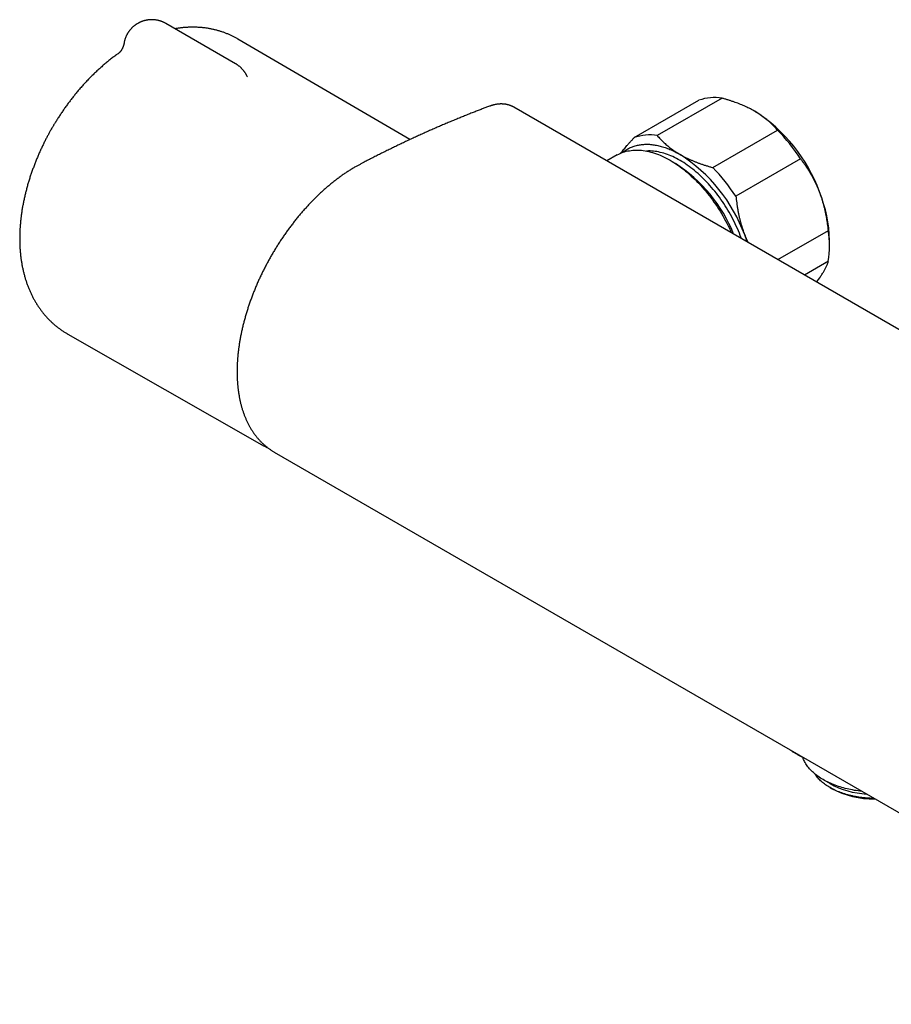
# Model space of a CAD drawing. Header units: millimetres. Extents: x 8 to 680, y 12 to 367.
# Tile 3 of 5: x 448 to 572, y 98 to 238. Entities that reach past the tile are written whole.
import ezdxf

# ---------------------------------------------------------------- set-up
doc = ezdxf.new("R2010")
doc.units = ezdxf.units.MM

msp = doc.modelspace()

# ---------------------------------------------------------------- linework, layer by layer
at = {"color": 7, "linetype": 'Continuous', "lineweight": 30}
for p, q in [((478.79, 231.35), (468.89, 237.06)), ((503.54, 220.58), (479.13, 234.85)), ((480.39, 229.63), (480.4, 229.62)), ((547.84, 226.46), (538.65, 221.15)), ((514.83, 225.31), (514.82, 225.31)), ((654.07, 146.8), (518.3, 225.18)), ((518.3, 225.18), (518.3, 225.18)), ((518.3, 225.18), (518.3, 225.18)), ((535.37, 220.86), (544.56, 226.17)), ((546.53, 216.61), (555.72, 221.91)), ((532.97, 218.4), (531.51, 217.55)), ((559, 217.83), (549.81, 212.53)), ((555.77, 203.55), (562.94, 207.69)), ((563.1, 205.41), (563.1, 206.22)), ((562.94, 203.31), (559.56, 201.36)), ((454.96, 192.98), (482.51, 177.27)), ((484.27, 176.24), (620.04, 97.87)), ((484.27, 176.24), (484.28, 176.24)), ((562.19, 129.75), (563.17, 129.19)), ((563.17, 128.62), (563.38, 128.5))]:
    msp.add_line(p, q, dxfattribs=at)
at = {"color": 7, "linetype": 'Continuous', "lineweight": 30, "flags": 128}
for points in [[(533.71, 218.75), (533.72, 218.76), (533.83, 218.85), (533.95, 218.94), (534.07, 219.02), (534.19, 219.1), (534.32, 219.18), (534.45, 219.25), (534.57, 219.32), (534.71, 219.39), (534.84, 219.45), (534.97, 219.51), (535.11, 219.56), (535.25, 219.61), (535.39, 219.66), (535.53, 219.7), (535.68, 219.74), (535.82, 219.77), (535.97, 219.81), (536.12, 219.83), (536.27, 219.86), (536.42, 219.88), (536.58, 219.89), (536.73, 219.9), (536.89, 219.91), (537.05, 219.92), (537.21, 219.92), (537.37, 219.91), (537.54, 219.91), (537.7, 219.89), (537.86, 219.88), (538.03, 219.86), (538.2, 219.84), (538.37, 219.81), (538.54, 219.78), (538.71, 219.74), (538.88, 219.7), (539.05, 219.66), (539.22, 219.62), (539.4, 219.57), (539.57, 219.51), (539.75, 219.45), (539.92, 219.39), (540.1, 219.33), (540.28, 219.26), (540.45, 219.19), (540.63, 219.11), (540.81, 219.03), (540.99, 218.95), (541.17, 218.86), (541.34, 218.77), (541.52, 218.67), (541.7, 218.57), (541.88, 218.47)], [(532.97, 218.4), (533.17, 218.51), (533.37, 218.61), (533.58, 218.7), (533.79, 218.78), (534.01, 218.85), (534.23, 218.92), (534.46, 218.97), (534.69, 219.01), (534.93, 219.05), (535.16, 219.08), (535.41, 219.09), (535.65, 219.1), (535.9, 219.1), (536.15, 219.09), (536.41, 219.07), (536.67, 219.04), (536.93, 219), (537.19, 218.95), (537.46, 218.89), (537.72, 218.82), (537.99, 218.75), (538.26, 218.66), (538.54, 218.57), (538.81, 218.46), (539.08, 218.35), (539.36, 218.23), (539.64, 218.1), (539.91, 217.96), (540.19, 217.81), (540.47, 217.66), (540.75, 217.49), (541.02, 217.32), (541.3, 217.14), (541.58, 216.95), (541.85, 216.75), (542.13, 216.55), (542.4, 216.33), (542.67, 216.12), (542.94, 215.89), (543.21, 215.65), (543.48, 215.41), (543.75, 215.16), (544.01, 214.91), (544.27, 214.65), (544.53, 214.38), (544.78, 214.11), (545.03, 213.83), (545.28, 213.54), (545.53, 213.25), (545.77, 212.95), (546.01, 212.65), (546.24, 212.35), (546.48, 212.03), (546.7, 211.72), (546.92, 211.4), (547.14, 211.07), (547.36, 210.74), (547.57, 210.41), (547.77, 210.08), (547.97, 209.74), (548.16, 209.4), (548.35, 209.05), (548.53, 208.71), (548.71, 208.36), (548.88, 208.01), (549.05, 207.65), (549.19, 207.35)], [(550.61, 206.53), (550.56, 206.66), (550.43, 206.99), (550.3, 207.32), (550.16, 207.65), (550.02, 207.98), (549.87, 208.31), (549.71, 208.64), (549.55, 208.97), (549.39, 209.29), (549.22, 209.62), (549.04, 209.94), (548.86, 210.26), (548.68, 210.57), (548.49, 210.88), (548.29, 211.19), (548.1, 211.5), (547.89, 211.8), (547.69, 212.1), (547.47, 212.39), (547.26, 212.68), (547.04, 212.97), (546.82, 213.25), (546.59, 213.52), (546.36, 213.79), (546.13, 214.06), (545.9, 214.32), (545.66, 214.58), (545.42, 214.83), (545.18, 215.07), (544.93, 215.31), (544.69, 215.54), (544.44, 215.76), (544.19, 215.98), (543.93, 216.19), (543.68, 216.4), (543.43, 216.59), (543.17, 216.78), (542.91, 216.97), (542.66, 217.14), (542.4, 217.31), (542.14, 217.47), (541.88, 217.63), (541.62, 217.77), (541.37, 217.91), (541.11, 218.04), (540.85, 218.16), (540.59, 218.27), (540.34, 218.38), (540.08, 218.47), (539.83, 218.56), (539.58, 218.64), (539.33, 218.71), (539.08, 218.77), (538.83, 218.83), (538.59, 218.87), (538.34, 218.91), (538.1, 218.94), (537.87, 218.96), (537.63, 218.97), (537.4, 218.97), (537.17, 218.96), (537.13, 218.96)], [(482.58, 177.23), (482.47, 177.29), (482.45, 177.31)], [(567.69, 128.08), (567.42, 128.11), (567.15, 128.15), (566.89, 128.19), (566.63, 128.23), (566.36, 128.28), (566.1, 128.33), (565.85, 128.38), (565.59, 128.44), (565.34, 128.51), (565.09, 128.57), (564.84, 128.64), (564.6, 128.72), (564.36, 128.79), (564.13, 128.87), (563.89, 128.96), (563.67, 129.05), (563.44, 129.14), (563.22, 129.23), (563.01, 129.33), (562.8, 129.43), (562.59, 129.54), (562.39, 129.64), (562.19, 129.75), (562, 129.87), (561.81, 129.98), (561.63, 130.1), (561.46, 130.22), (561.29, 130.35), (561.12, 130.48), (560.97, 130.61), (560.81, 130.74), (560.67, 130.87), (560.53, 131.01), (560.39, 131.14), (560.27, 131.29), (560.14, 131.43), (560.03, 131.57), (559.92, 131.72), (559.82, 131.86), (559.72, 132.01), (559.64, 132.16), (559.55, 132.31), (559.48, 132.47), (559.41, 132.62), (559.35, 132.77), (559.3, 132.93)], [(569.43, 127.08), (569.36, 127.08), (569.12, 127.09), (568.89, 127.1), (568.65, 127.11), (568.41, 127.13), (568.18, 127.15), (567.94, 127.17), (567.71, 127.2), (567.48, 127.23), (567.25, 127.26), (567.02, 127.3), (566.79, 127.34), (566.56, 127.38), (566.34, 127.43), (566.12, 127.48), (565.9, 127.54), (565.68, 127.59), (565.47, 127.65), (565.26, 127.72), (565.05, 127.79), (564.85, 127.86), (564.64, 127.93), (564.45, 128.01), (564.25, 128.08), (564.06, 128.17), (563.87, 128.25), (563.69, 128.34), (563.51, 128.43), (563.34, 128.52), (563.17, 128.62), (563, 128.72), (562.84, 128.82), (562.68, 128.92), (562.53, 129.03), (562.38, 129.14), (562.24, 129.25), (562.1, 129.36), (561.97, 129.47), (561.84, 129.59), (561.72, 129.71), (561.6, 129.83), (561.49, 129.95), (561.39, 130.07), (561.29, 130.2), (561.19, 130.32), (561.11, 130.45), (561.05, 130.53)]]:
    msp.add_lwpolyline(points, dxfattribs=at)
at = {"color": 7, "linetype": 'Continuous', "lineweight": 30}
for centre, radius, start, end in [((546.76, 220.05), 6.5, 80.4431, 109.7759), ((540.08, 205.22), 23.01, 20.2185, 57.3706), ((537.57, 214.74), 6.5, 80.4431, 109.7759), ((537.4, 203.83), 25.74, 32.9566, 44.6325), ((529.47, 199.09), 23.01, 20.2185, 57.3706), ((529.74, 199.3), 21.26, 21.7486, 57.3021), ((528.21, 198.53), 25.74, 32.9566, 44.6325), ((543.63, 205.86), 19.47, 1.0766, 22.0527), ((528.95, 198.46), 23.72, 18.6689, 21.2168), ((548.06, 205.5), 15.03, 351.6359, 8.3641), ((569.12, 140.14), 12.46, 241.4682, 266.4807), ((569.32, 139.6), 12.59, 241.8375, 271.0541)]:
    msp.add_arc(centre, radius, start, end, dxfattribs=at)
for points, knots in [([(466.89, 237.6), (466.85, 237.6), (466.79, 237.6), (466.7, 237.59), (466.62, 237.59), (466.53, 237.58), (466.44, 237.57), (466.34, 237.56), (466.24, 237.54), (466.13, 237.52), (466.03, 237.5), (465.92, 237.48), (465.81, 237.45), (465.7, 237.42), (465.59, 237.38), (465.48, 237.34), (465.37, 237.3), (465.27, 237.25), (465.16, 237.2), (465.05, 237.15), (464.95, 237.09), (464.84, 237.03), (464.74, 236.97), (464.64, 236.9), (464.54, 236.83), (464.45, 236.76), (464.35, 236.69), (464.26, 236.61), (464.17, 236.53), (464.08, 236.44), (463.99, 236.35), (463.91, 236.26), (463.83, 236.17), (463.75, 236.08), (463.68, 235.98), (463.61, 235.88), (463.54, 235.78), (463.47, 235.67), (463.41, 235.57), (463.35, 235.46), (463.3, 235.35), (463.24, 235.24), (463.19, 235.12), (463.15, 235.01), (463.11, 234.89), (463.07, 234.77), (463.04, 234.65), (463, 234.54), (462.98, 234.41), (462.96, 234.32), (462.95, 234.26), (462.95, 234.24)], [0, 0, 0, 0, 0.0230988, 0.0322907, 0.0475865, 0.063474, 0.0805333, 0.0983667, 0.1168151, 0.1357506, 0.155082, 0.1747408, 0.1946745, 0.2148421, 0.2352109, 0.255754, 0.2764494, 0.2972784, 0.3182254, 0.3392768, 0.3604209, 0.3816477, 0.4029481, 0.4243145, 0.4457401, 0.4672187, 0.4887451, 0.5103146, 0.531923, 0.5535665, 0.5752419, 0.5969463, 0.618677, 0.6404317, 0.6622083, 0.6840051, 0.7058203, 0.7276525, 0.7495004, 0.7713627, 0.7932386, 0.8151269, 0.837027, 0.858938, 0.8808593, 0.9027904, 0.9247307, 0.9466798, 0.9686373, 0.9906028, 1, 1, 1, 1]), ([(468.89, 237.06), (468.86, 237.08), (468.79, 237.12), (468.67, 237.18), (468.56, 237.23), (468.45, 237.28), (468.34, 237.33), (468.23, 237.37), (468.12, 237.41), (468.01, 237.44), (467.89, 237.47), (467.78, 237.5), (467.67, 237.52), (467.55, 237.54), (467.44, 237.56), (467.33, 237.57), (467.23, 237.58), (467.14, 237.59), (467.05, 237.59), (466.98, 237.6), (466.92, 237.6), (466.89, 237.6)], [0, 0, 0, 0, 0.057999, 0.119773, 0.181879, 0.237857, 0.293807, 0.349716, 0.405573, 0.46136, 0.517053, 0.572613, 0.627977, 0.683036, 0.737584, 0.79117, 0.842596, 0.888808, 0.921807, 0.958496, 1, 1, 1, 1]), ([(479.13, 234.85), (479.13, 234.85), (479.06, 234.89), (478.94, 234.96), (478.75, 235.06), (478.56, 235.16), (478.36, 235.26), (478.17, 235.35), (477.97, 235.44), (477.77, 235.53), (477.57, 235.61), (477.37, 235.69), (477.17, 235.77), (476.96, 235.84), (476.76, 235.91), (476.55, 235.98), (476.34, 236.04), (476.12, 236.1), (475.91, 236.15), (475.7, 236.2), (475.48, 236.25), (475.26, 236.3), (475.04, 236.34), (474.82, 236.37), (474.6, 236.41), (474.38, 236.43), (474.15, 236.46), (473.92, 236.48), (473.7, 236.5), (473.47, 236.51), (473.24, 236.52), (473.01, 236.53), (472.77, 236.53), (472.54, 236.53), (472.3, 236.53), (472.07, 236.52), (471.83, 236.5), (471.59, 236.49), (471.35, 236.47), (471.11, 236.44), (470.87, 236.41), (470.63, 236.38), (470.4, 236.34), (470.26, 236.32), (470.2, 236.31)], [0, 0, 0, 0, 0.001235, 0.024632, 0.048039, 0.071457, 0.094892, 0.118346, 0.141824, 0.165328, 0.188865, 0.212435, 0.236045, 0.259697, 0.283395, 0.307143, 0.330945, 0.354805, 0.378725, 0.402711, 0.426765, 0.450891, 0.475093, 0.499374, 0.523737, 0.548187, 0.572727, 0.597358, 0.622086, 0.646912, 0.671839, 0.696871, 0.722009, 0.747256, 0.772615, 0.798086, 0.823671, 0.849373, 0.875191, 0.901128, 0.927182, 0.953356, 0.979648, 1, 1, 1, 1]), ([(462.95, 234.24), (462.94, 234.22), (462.93, 234.17), (462.92, 234.1), (462.91, 234.05), (462.9, 234.01), (462.89, 233.97), (462.88, 233.95), (462.87, 233.92), (462.87, 233.9), (462.86, 233.89), (462.85, 233.84), (462.83, 233.78), (462.8, 233.71), (462.77, 233.64), (462.75, 233.58), (462.72, 233.54), (462.71, 233.5), (462.69, 233.46), (462.66, 233.42), (462.64, 233.37), (462.61, 233.33), (462.59, 233.29), (462.57, 233.26), (462.55, 233.23), (462.53, 233.21), (462.52, 233.19), (462.51, 233.17), (462.49, 233.15), (462.48, 233.13), (462.46, 233.1), (462.43, 233.07), (462.41, 233.05), (462.39, 233.03), (462.38, 233.02), (462.37, 233), (462.36, 232.99), (462.35, 232.98), (462.34, 232.96), (462.33, 232.95), (462.32, 232.95), (462.31, 232.94), (462.3, 232.93), (462.29, 232.92), (462.28, 232.91), (462.27, 232.9), (462.26, 232.89), (462.25, 232.88), (462.24, 232.87), (462.23, 232.86), (462.22, 232.85), (462.21, 232.85), (462.21, 232.84), (462.2, 232.84), (462.2, 232.83), (462.19, 232.83), (462.19, 232.83), (462.19, 232.83), (462.19, 232.83), (462.19, 232.83), (462.19, 232.83), (462.19, 232.83), (462.19, 232.83), (462.19, 232.83), (462.19, 232.83)], [0, 0, 0, 0, 0.031318, 0.058441, 0.081341, 0.099016, 0.112928, 0.123268, 0.132445, 0.141173, 0.149452, 0.157281, 0.198758, 0.225487, 0.255521, 0.288809, 0.308346, 0.325045, 0.342911, 0.364978, 0.38867, 0.412206, 0.433584, 0.451087, 0.467061, 0.481694, 0.494406, 0.504047, 0.514145, 0.530013, 0.549226, 0.570455, 0.592094, 0.605566, 0.616886, 0.625589, 0.635242, 0.650379, 0.662757, 0.671799, 0.679285, 0.686661, 0.69505, 0.706466, 0.722039, 0.734609, 0.744915, 0.754344, 0.76911, 0.78714, 0.807921, 0.825474, 0.840288, 0.854167, 0.868425, 0.8849, 0.906572, 0.928736, 0.949611, 0.958662, 0.967726, 0.979561, 0.994581, 1, 1, 1, 1]), ([(462.2, 232.84), (462.13, 232.79), (461.99, 232.68), (461.76, 232.52), (461.52, 232.35), (461.29, 232.17), (461.05, 231.99), (460.82, 231.8), (460.59, 231.61), (460.36, 231.42), (460.13, 231.23), (459.9, 231.03), (459.67, 230.83), (459.45, 230.63), (459.22, 230.43), (459, 230.22), (458.78, 230.01), (458.56, 229.79), (458.34, 229.58), (458.12, 229.36), (457.91, 229.14), (457.69, 228.91), (457.48, 228.69), (457.27, 228.46), (457.06, 228.22), (456.85, 227.99), (456.65, 227.76), (456.45, 227.53), (456.26, 227.3), (456.08, 227.07), (455.9, 226.85), (455.72, 226.63), (455.54, 226.41), (455.37, 226.18), (455.2, 225.95), (455.03, 225.73), (454.86, 225.5), (454.69, 225.26), (454.52, 225.03), (454.36, 224.8), (454.2, 224.56), (454.04, 224.33), (453.88, 224.09), (453.73, 223.85), (453.57, 223.61), (453.42, 223.38), (453.28, 223.15), (453.14, 222.92), (453.02, 222.73), (452.92, 222.55), (452.82, 222.38), (452.75, 222.26), (452.71, 222.19)], [0, 0, 0, 0, 0.018531, 0.040154, 0.061778, 0.083399, 0.105019, 0.126635, 0.148249, 0.169858, 0.191465, 0.213068, 0.234668, 0.256265, 0.277861, 0.299455, 0.32105, 0.342646, 0.364244, 0.385847, 0.407455, 0.429073, 0.4507, 0.472342, 0.494, 0.515679, 0.537382, 0.556885, 0.578588, 0.598063, 0.617526, 0.636975, 0.65641, 0.67583, 0.695235, 0.714625, 0.733997, 0.75335, 0.772682, 0.791988, 0.811264, 0.830502, 0.849689, 0.868806, 0.887817, 0.906656, 0.925185, 0.943043, 0.959722, 0.971518, 0.983939, 1, 1, 1, 1]), ([(480.39, 229.63), (480.38, 229.66), (480.34, 229.73), (480.29, 229.83), (480.22, 229.94), (480.16, 230.05), (480.09, 230.15), (480.02, 230.25), (479.94, 230.35), (479.86, 230.45), (479.78, 230.55), (479.69, 230.64), (479.61, 230.73), (479.51, 230.82), (479.42, 230.9), (479.32, 230.98), (479.22, 231.06), (479.12, 231.14), (479.02, 231.21), (478.91, 231.28), (478.83, 231.32), (478.79, 231.35), (478.79, 231.35)], [0, 0, 0, 0, 0.04508, 0.097451, 0.149856, 0.202296, 0.254776, 0.307298, 0.359866, 0.412486, 0.465162, 0.517901, 0.570709, 0.623594, 0.676566, 0.729635, 0.782813, 0.836115, 0.889557, 0.94316, 0.996947, 1, 1, 1, 1]), ([(480.47, 229.49), (480.47, 229.49), (480.47, 229.49), (480.47, 229.49), (480.46, 229.5), (480.46, 229.51), (480.45, 229.52), (480.44, 229.53), (480.44, 229.54), (480.43, 229.55), (480.42, 229.56), (480.42, 229.57), (480.42, 229.57), (480.42, 229.57)], [0, 0, 0, 0, 0.0522965, 0.1837106, 0.3158566, 0.4485357, 0.5782173, 0.7029441, 0.7707249, 0.8368276, 0.916415, 0.9739022, 1, 1, 1, 1]), ([(552.49, 224.6), (552.45, 224.62), (552.3, 224.7), (552.04, 224.85), (551.7, 225.02), (551.35, 225.19), (551, 225.35), (550.64, 225.51), (550.27, 225.66), (549.89, 225.8), (549.5, 225.94), (549.1, 226.08), (548.69, 226.21), (548.27, 226.34), (547.99, 226.42), (547.84, 226.46)], [0, 0, 0, 0, 0.031425, 0.110773, 0.190157, 0.269542, 0.348893, 0.42894, 0.508988, 0.58762, 0.666253, 0.749675, 0.833122, 0.916573, 1, 1, 1, 1]), ([(514.82, 225.31), (514.65, 225.25), (514.3, 225.12), (513.77, 224.92), (513.22, 224.71), (512.64, 224.48), (512.05, 224.25), (511.43, 224), (510.82, 223.75), (510.2, 223.5), (509.58, 223.25), (508.96, 222.99), (508.34, 222.73), (507.72, 222.46), (507.1, 222.19), (506.48, 221.92), (505.86, 221.64), (505.24, 221.36), (504.62, 221.08), (504, 220.8), (503.38, 220.51), (502.76, 220.22), (502.14, 219.92), (501.52, 219.62), (500.9, 219.32), (500.28, 219.02), (499.66, 218.71), (499.04, 218.4), (498.42, 218.09), (497.8, 217.77), (497.28, 217.51), (496.9, 217.31), (496.66, 217.18), (496.46, 217.07), (496.27, 216.97), (496.08, 216.87), (495.89, 216.77), (495.69, 216.65), (495.47, 216.52), (495.25, 216.39), (495.03, 216.25), (494.82, 216.11), (494.6, 215.97), (494.38, 215.83), (494.16, 215.68), (493.94, 215.53), (493.73, 215.37), (493.51, 215.21), (493.29, 215.05), (493.08, 214.89), (492.86, 214.73), (492.65, 214.56), (492.43, 214.39), (492.22, 214.21), (492.01, 214.03), (491.8, 213.86), (491.59, 213.67), (491.38, 213.49), (491.17, 213.3), (490.96, 213.11), (490.76, 212.92), (490.55, 212.73), (490.35, 212.53), (490.14, 212.33), (489.94, 212.13), (489.74, 211.93), (489.54, 211.72), (489.34, 211.51), (489.14, 211.3), (488.94, 211.09), (488.74, 210.87), (488.55, 210.65), (488.35, 210.43), (488.16, 210.21), (487.97, 209.99), (487.78, 209.76), (487.59, 209.53), (487.4, 209.3), (487.22, 209.07), (487.03, 208.83), (486.85, 208.6), (486.67, 208.36), (486.49, 208.11), (486.31, 207.87), (486.13, 207.63), (485.95, 207.38), (485.78, 207.13), (485.61, 206.89), (485.43, 206.64), (485.27, 206.38), (485.1, 206.13), (484.93, 205.88), (484.77, 205.62), (484.61, 205.37), (484.45, 205.11), (484.29, 204.85), (484.14, 204.59), (483.99, 204.33), (483.83, 204.07), (483.69, 203.81), (483.54, 203.54), (483.39, 203.28), (483.25, 203.01), (483.11, 202.75), (482.97, 202.48), (482.83, 202.21), (482.69, 201.94), (482.56, 201.66), (482.43, 201.39), (482.3, 201.11), (482.17, 200.84), (482.05, 200.57), (481.92, 200.29), (481.8, 200.01), (481.68, 199.73), (481.57, 199.46), (481.45, 199.18), (481.34, 198.9), (481.23, 198.63), (481.13, 198.35), (481.03, 198.07), (480.93, 197.8), (480.83, 197.52), (480.73, 197.24), (480.64, 196.96), (480.55, 196.69), (480.46, 196.41), (480.37, 196.13), (480.29, 195.85), (480.2, 195.57), (480.13, 195.3), (480.05, 195.02), (479.98, 194.74), (479.9, 194.46), (479.84, 194.19), (479.77, 193.91), (479.71, 193.64), (479.65, 193.36), (479.59, 193.09), (479.53, 192.81), (479.48, 192.54), (479.43, 192.27), (479.38, 192), (479.34, 191.73), (479.3, 191.45), (479.26, 191.18), (479.22, 190.92), (479.19, 190.65), (479.16, 190.38), (479.13, 190.12), (479.1, 189.85), (479.08, 189.59), (479.06, 189.32), (479.04, 189.06), (479.03, 188.8), (479.02, 188.54), (479.01, 188.28), (479, 188.03), (479, 187.78), (479, 187.52), (479, 187.27), (479.01, 187.02), (479.02, 186.78), (479.03, 186.53), (479.04, 186.29), (479.06, 186.04), (479.08, 185.8), (479.1, 185.56), (479.13, 185.32), (479.16, 185.09), (479.19, 184.85), (479.22, 184.62), (479.26, 184.39), (479.3, 184.16), (479.34, 183.93), (479.39, 183.7), (479.43, 183.48), (479.48, 183.26), (479.54, 183.04), (479.59, 182.82), (479.65, 182.61), (479.71, 182.4), (479.78, 182.19), (479.85, 181.99), (479.92, 181.78), (479.99, 181.58), (480.07, 181.38), (480.14, 181.19), (480.22, 180.99), (480.31, 180.8), (480.4, 180.61), (480.48, 180.43), (480.58, 180.24), (480.67, 180.06), (480.77, 179.88), (480.87, 179.71), (480.97, 179.54), (481.07, 179.37), (481.18, 179.2), (481.29, 179.04), (481.4, 178.88), (481.52, 178.72), (481.63, 178.57), (481.75, 178.42), (481.87, 178.27), (481.99, 178.13), (482.12, 177.98), (482.25, 177.85), (482.38, 177.71), (482.51, 177.58), (482.65, 177.45), (482.78, 177.32), (482.92, 177.2), (483.07, 177.08), (483.21, 176.96), (483.36, 176.85), (483.5, 176.74), (483.65, 176.63), (483.8, 176.53), (483.96, 176.43), (484.07, 176.36), (484.12, 176.33), (484.12, 176.33)], [0, 0, 0, 0, 0.009061, 0.018057, 0.027777, 0.037342, 0.047979, 0.05862, 0.069266, 0.079919, 0.090572, 0.101225, 0.11188, 0.122536, 0.133194, 0.143854, 0.154524, 0.165184, 0.175836, 0.186482, 0.197122, 0.207755, 0.218382, 0.229004, 0.23962, 0.250232, 0.260839, 0.271442, 0.282041, 0.292636, 0.303204, 0.308474, 0.312204, 0.31564, 0.318796, 0.321741, 0.324873, 0.328472, 0.332156, 0.335841, 0.339527, 0.343215, 0.346905, 0.350599, 0.354298, 0.358001, 0.361711, 0.365429, 0.369138, 0.372843, 0.376543, 0.38024, 0.383935, 0.387629, 0.391323, 0.395017, 0.398712, 0.40241, 0.406054, 0.409742, 0.413428, 0.417103, 0.420761, 0.424439, 0.428115, 0.431792, 0.43547, 0.439149, 0.442831, 0.446509, 0.450184, 0.453858, 0.45753, 0.461203, 0.464877, 0.468552, 0.47223, 0.475911, 0.479597, 0.483287, 0.486981, 0.490678, 0.494376, 0.498073, 0.501769, 0.505461, 0.509149, 0.512831, 0.516502, 0.520186, 0.523864, 0.527535, 0.531201, 0.534862, 0.53852, 0.542176, 0.54583, 0.549483, 0.553136, 0.55679, 0.560446, 0.564103, 0.567764, 0.571429, 0.575099, 0.578775, 0.582458, 0.586148, 0.589848, 0.59355, 0.597223, 0.600909, 0.604602, 0.6083, 0.612, 0.615698, 0.61939, 0.623072, 0.626742, 0.630398, 0.634051, 0.63772, 0.641388, 0.645056, 0.648725, 0.652396, 0.656069, 0.659746, 0.663426, 0.667113, 0.670804, 0.674489, 0.678175, 0.681861, 0.685548, 0.689234, 0.69292, 0.696606, 0.700291, 0.703975, 0.707637, 0.711337, 0.715035, 0.71873, 0.722423, 0.726116, 0.72981, 0.733504, 0.7372, 0.740899, 0.744602, 0.748313, 0.752018, 0.755718, 0.759413, 0.763104, 0.766791, 0.770477, 0.774161, 0.777845, 0.781531, 0.785194, 0.788846, 0.792516, 0.796201, 0.799896, 0.8036, 0.807308, 0.811017, 0.814722, 0.818418, 0.822024, 0.825763, 0.829491, 0.833209, 0.836919, 0.840621, 0.844315, 0.848003, 0.851685, 0.855362, 0.859035, 0.862703, 0.866369, 0.870032, 0.873693, 0.877354, 0.881014, 0.884674, 0.888336, 0.891999, 0.895663, 0.899324, 0.902985, 0.906635, 0.910274, 0.913904, 0.917524, 0.921137, 0.924741, 0.928339, 0.931932, 0.935519, 0.939102, 0.942683, 0.946261, 0.949837, 0.953414, 0.956991, 0.960569, 0.96415, 0.967734, 0.971324, 0.974914, 0.978452, 0.981999, 0.985553, 0.989111, 0.992667, 0.996219, 0.999762, 1, 1, 1, 1]), ([(518.28, 225.19), (518.26, 225.2), (518.22, 225.23), (518.13, 225.27), (518.03, 225.32), (517.93, 225.36), (517.82, 225.41), (517.71, 225.44), (517.61, 225.48), (517.49, 225.51), (517.38, 225.54), (517.27, 225.56), (517.15, 225.59), (517.04, 225.6), (516.92, 225.62), (516.8, 225.63), (516.68, 225.63), (516.56, 225.64), (516.43, 225.64), (516.31, 225.63), (516.19, 225.62), (516.06, 225.61), (515.93, 225.6), (515.8, 225.58), (515.68, 225.55), (515.55, 225.53), (515.42, 225.5), (515.28, 225.46), (515.15, 225.42), (515.03, 225.38), (514.92, 225.35), (514.85, 225.32), (514.83, 225.31)], [0, 0, 0, 0, 0.0167415, 0.0496147, 0.0824637, 0.1153185, 0.1482125, 0.1811836, 0.2142696, 0.247508, 0.2809362, 0.3145911, 0.3485159, 0.3824725, 0.4164653, 0.4505622, 0.4847819, 0.5191421, 0.5536588, 0.5883465, 0.623218, 0.6582846, 0.6935559, 0.7290398, 0.7647426, 0.800669, 0.8368271, 0.8727455, 0.9091951, 0.9456333, 0.9766487, 1, 1, 1, 1]), ([(555.72, 221.91), (555.65, 221.99), (555.51, 222.16), (555.3, 222.39), (555.07, 222.63), (554.83, 222.86), (554.58, 223.09), (554.32, 223.32), (554.06, 223.54), (553.77, 223.75), (553.47, 223.97), (553.16, 224.19), (552.83, 224.39), (552.6, 224.53), (552.49, 224.6)], [0, 0, 0, 0, 0.0820249, 0.1640723, 0.2461158, 0.3281353, 0.4106745, 0.4932129, 0.5748345, 0.6564555, 0.7423209, 0.8282301, 0.9141372, 1, 1, 1, 1]), ([(452.71, 222.19), (452.66, 222.1), (452.58, 221.97), (452.48, 221.78), (452.39, 221.62), (452.28, 221.42), (452.17, 221.22), (452.05, 221), (451.93, 220.78), (451.82, 220.55), (451.7, 220.31), (451.58, 220.08), (451.46, 219.83), (451.34, 219.58), (451.22, 219.34), (451.1, 219.08), (450.99, 218.83), (450.87, 218.57), (450.76, 218.31), (450.65, 218.05), (450.54, 217.79), (450.44, 217.53), (450.33, 217.26), (450.23, 217), (450.13, 216.73), (450.03, 216.46), (449.93, 216.19), (449.83, 215.92), (449.74, 215.65), (449.65, 215.38), (449.56, 215.11), (449.48, 214.84), (449.39, 214.56), (449.31, 214.29), (449.23, 214.02), (449.16, 213.74), (449.09, 213.46), (449.01, 213.19), (448.95, 212.91), (448.88, 212.64), (448.82, 212.36), (448.76, 212.08), (448.7, 211.81), (448.64, 211.53), (448.59, 211.25), (448.54, 210.98), (448.49, 210.7), (448.45, 210.42), (448.41, 210.15), (448.37, 209.87), (448.34, 209.59), (448.3, 209.32), (448.27, 209.04), (448.25, 208.77), (448.22, 208.49), (448.2, 208.22), (448.18, 207.94), (448.17, 207.67), (448.16, 207.4), (448.15, 207.13), (448.14, 206.85), (448.14, 206.58), (448.14, 206.31), (448.15, 206.05), (448.15, 205.78), (448.16, 205.51), (448.18, 205.25), (448.19, 204.98), (448.21, 204.72), (448.24, 204.46), (448.26, 204.2), (448.29, 203.94), (448.33, 203.68), (448.36, 203.42), (448.4, 203.17), (448.45, 202.92), (448.49, 202.66), (448.54, 202.42), (448.59, 202.17), (448.65, 201.92), (448.71, 201.68), (448.77, 201.44), (448.84, 201.2), (448.9, 200.96), (448.98, 200.73), (449.05, 200.49), (449.13, 200.26), (449.21, 200.03), (449.29, 199.81), (449.38, 199.58), (449.47, 199.36), (449.56, 199.15), (449.66, 198.93), (449.76, 198.72), (449.86, 198.51), (449.96, 198.3), (450.07, 198.09), (450.18, 197.89), (450.29, 197.69), (450.41, 197.49), (450.53, 197.3), (450.65, 197.1), (450.77, 196.92), (450.9, 196.73), (451.03, 196.55), (451.16, 196.36), (451.3, 196.19), (451.43, 196.01), (451.57, 195.84), (451.71, 195.67), (451.86, 195.5), (452.01, 195.34), (452.16, 195.18), (452.31, 195.02), (452.46, 194.87), (452.62, 194.72), (452.78, 194.57), (452.94, 194.43), (453.1, 194.28), (453.27, 194.14), (453.44, 194.01), (453.61, 193.88), (453.78, 193.75), (453.96, 193.62), (454.13, 193.5), (454.31, 193.38), (454.49, 193.26), (454.68, 193.15), (454.83, 193.05), (454.93, 193), (454.96, 192.98)], [0, 0, 0, 0, 0.008701, 0.012195, 0.018001, 0.024028, 0.030494, 0.037246, 0.04422, 0.051369, 0.058656, 0.066056, 0.073549, 0.08112, 0.088758, 0.096453, 0.104198, 0.111987, 0.119815, 0.127678, 0.135572, 0.143495, 0.151444, 0.159418, 0.167413, 0.17543, 0.183466, 0.191521, 0.199592, 0.207681, 0.215785, 0.223904, 0.232038, 0.240186, 0.248347, 0.256521, 0.264708, 0.272907, 0.281118, 0.289341, 0.297575, 0.30582, 0.314076, 0.322342, 0.330618, 0.338904, 0.347199, 0.355504, 0.363817, 0.372139, 0.380469, 0.388807, 0.397152, 0.405503, 0.413861, 0.422225, 0.430593, 0.438966, 0.447343, 0.455723, 0.464105, 0.472488, 0.480871, 0.489254, 0.497634, 0.506013, 0.514387, 0.522756, 0.53112, 0.539476, 0.547824, 0.556162, 0.564488, 0.572803, 0.581104, 0.589391, 0.597661, 0.605914, 0.614148, 0.622363, 0.630557, 0.638729, 0.646879, 0.655004, 0.663105, 0.671181, 0.679231, 0.687253, 0.695249, 0.703217, 0.711157, 0.719068, 0.726952, 0.734806, 0.742633, 0.75043, 0.7582, 0.765942, 0.773656, 0.781344, 0.789004, 0.796638, 0.804247, 0.811832, 0.819392, 0.826928, 0.834442, 0.841935, 0.849406, 0.856858, 0.864291, 0.871706, 0.879103, 0.886485, 0.893852, 0.901205, 0.908545, 0.915873, 0.923191, 0.930499, 0.937799, 0.945091, 0.952377, 0.959659, 0.966936, 0.97421, 0.981483, 0.988755, 0.996028, 1, 1, 1, 1]), ([(533.44, 218.64), (533.46, 218.66), (533.54, 218.76), (533.7, 218.96), (533.91, 219.21), (534.13, 219.47), (534.35, 219.73), (534.6, 220.01), (534.85, 220.29), (535.11, 220.57), (535.28, 220.76), (535.37, 220.86)], [0, 0, 0, 0, 0.0322555, 0.1512429, 0.2702311, 0.3871279, 0.5040255, 0.6279968, 0.7520054, 0.8760203, 1, 1, 1, 1]), ([(538.65, 221.15), (538.72, 221.08), (538.85, 220.92), (539.06, 220.69), (539.28, 220.46), (539.51, 220.23), (539.75, 220.01), (540, 219.79), (540.26, 219.58), (540.53, 219.37), (540.81, 219.16), (541.12, 218.95), (541.43, 218.74), (541.69, 218.59), (541.84, 218.5), (541.88, 218.47)], [0, 0, 0, 0, 0.079536, 0.159093, 0.238646, 0.318178, 0.39818, 0.47818, 0.55735, 0.63652, 0.719515, 0.80255, 0.885583, 0.968575, 1, 1, 1, 1]), ([(541.88, 218.47), (541.99, 218.41), (542.21, 218.28), (542.56, 218.1), (542.91, 217.93), (543.28, 217.76), (543.65, 217.6), (544.03, 217.44), (544.41, 217.29), (544.81, 217.15), (545.22, 217), (545.65, 216.87), (546.09, 216.73), (546.38, 216.65), (546.53, 216.61)], [0, 0, 0, 0, 0.081816, 0.16367, 0.245526, 0.327345, 0.409934, 0.492524, 0.573549, 0.654574, 0.740914, 0.827281, 0.913654, 1, 1, 1, 1]), ([(561.67, 213.17), (561.65, 213.23), (561.57, 213.42), (561.44, 213.75), (561.26, 214.15), (561.08, 214.54), (560.88, 214.93), (560.68, 215.31), (560.46, 215.68), (560.24, 216.05), (560.02, 216.41), (559.78, 216.77), (559.52, 217.13), (559.26, 217.49), (559.09, 217.72), (559, 217.83)], [0, 0, 0, 0, 0.034083, 0.113223, 0.192397, 0.271573, 0.350714, 0.430546, 0.510378, 0.588808, 0.667237, 0.750413, 0.833614, 0.916819, 1, 1, 1, 1]), ([(549.81, 212.53), (549.82, 212.37), (549.86, 212.06), (549.92, 211.6), (549.98, 211.14), (550.06, 210.68), (550.15, 210.22), (550.24, 209.77), (550.35, 209.32), (550.47, 208.86), (550.6, 208.41), (550.74, 207.95), (550.9, 207.49), (551.01, 207.19), (551.07, 207.05)], [0, 0, 0, 0, 0.082025, 0.164072, 0.246116, 0.328135, 0.410674, 0.493213, 0.574834, 0.656455, 0.742321, 0.82823, 0.914137, 1, 1, 1, 1]), ([(562.94, 207.69), (562.92, 207.84), (562.89, 208.15), (562.83, 208.61), (562.76, 209.07), (562.68, 209.53), (562.59, 209.99), (562.5, 210.45), (562.39, 210.9), (562.27, 211.35), (562.14, 211.81), (562, 212.27), (561.84, 212.72), (561.73, 213.02), (561.67, 213.17)], [0, 0, 0, 0, 0.082025, 0.164072, 0.246116, 0.328135, 0.410674, 0.493213, 0.574834, 0.656455, 0.742321, 0.82823, 0.914137, 1, 1, 1, 1]), ([(551.07, 207.05), (551.09, 206.99), (551.17, 206.79), (551.3, 206.46), (551.43, 206.18), (551.5, 206.03), (551.51, 206.01)], [0, 0, 0, 0, 0.166608, 0.553463, 0.940487, 1, 1, 1, 1]), ([(561.67, 200.92), (561.7, 200.95), (561.77, 201.06), (561.89, 201.24), (562.03, 201.45), (562.16, 201.66), (562.29, 201.87), (562.4, 202.07), (562.5, 202.26), (562.59, 202.44), (562.68, 202.63), (562.76, 202.8), (562.82, 202.98), (562.89, 203.15), (562.92, 203.26), (562.94, 203.31)], [0, 0, 0, 0, 0.034083, 0.113223, 0.192397, 0.271573, 0.350714, 0.430546, 0.510378, 0.588808, 0.667237, 0.750413, 0.833614, 0.916819, 1, 1, 1, 1]), ([(561.27, 200.37), (561.28, 200.39), (561.36, 200.49), (561.5, 200.67), (561.62, 200.84), (561.67, 200.92)], [0, 0, 0, 0, 0.080749, 0.540493, 1, 1, 1, 1]), ([(482.59, 177.23), (482.59, 177.23), (482.64, 177.2), (482.75, 177.14), (482.91, 177.06), (483.07, 176.98), (483.22, 176.91), (483.31, 176.87), (483.35, 176.85)], [0, 0, 0, 0, 0.003916, 0.213463, 0.423178, 0.633073, 0.84316, 1, 1, 1, 1]), ([(484.14, 176.32), (484.18, 176.29), (484.23, 176.27), (484.27, 176.24), (484.27, 176.24)], [0, 0, 0, 0, 0.974692, 1, 1, 1, 1]), ([(557.55, 133.94), (557.55, 133.94), (557.61, 133.9), (557.73, 133.82), (557.9, 133.71), (558.07, 133.6), (558.24, 133.5), (558.42, 133.4), (558.6, 133.29), (558.78, 133.19), (558.97, 133.1), (559.14, 133.01), (559.25, 132.95), (559.3, 132.93)], [0, 0, 0, 0, 0.008732, 0.110367, 0.212007, 0.313649, 0.41529, 0.516929, 0.618564, 0.720193, 0.821816, 0.923432, 1, 1, 1, 1])]:
    msp.add_open_spline(points, degree=3, knots=knots, dxfattribs=at)

doc.saveas('drawing.dxf')
